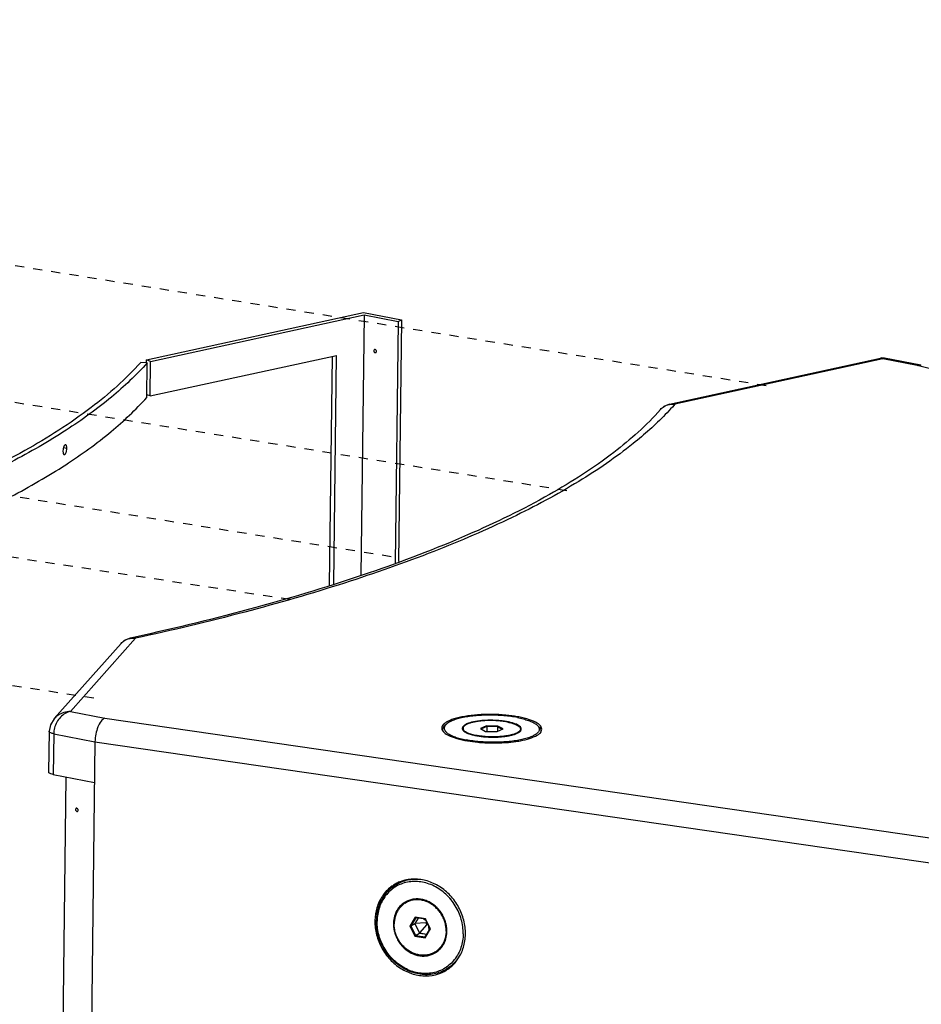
# Paper-space layout 'Layout1' of a CAD drawing. Header units: inches. Extents: x 29 to 351, y 58 to 234.
# Tile 51 of 104: x 60 to 71, y 190 to 202. Entities that reach past the tile are written whole.
import ezdxf

# ---------------------------------------------------------------- set-up
doc = ezdxf.new("R2010")
doc.units = ezdxf.units.IN
doc.header["$LTSCALE"] = 1.1
doc.header["$MEASUREMENT"] = 0
doc.linetypes.add('DASHED', pattern=[0.2, 0.1, -0.1])
doc.layers.get('0').update_dxf_attribs({"linetype": 'CONTINUOUS'})
for name, color, linetype in [('02___PRT_ALL_AXES', 7, 'CONTINUOUS'), ('3_ALL_AXES', 7, 'CONTINUOUS'), ('6_ALL_SURFS', 7, 'CONTINUOUS'), ('7_ALL_FEATURES', 7, 'CONTINUOUS')]:
    doc.layers.add(name, color=color, linetype=linetype)

psp = doc.layouts.get("Layout1")

# ---------------------------------------------------------------- linework, layer by layer
at = {"color": 4, "linetype": 'DASHED'}
for p, q in [((69.21444638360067, 197.1068423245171), (41.71753649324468, 201.5005112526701)), ((66.82302021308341, 195.8473634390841), (39.89193912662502, 200.1506198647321)), ((64.71317168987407, 195.0560451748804), (37.96694319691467, 199.3297644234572)), ((63.50124009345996, 194.5428296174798), (36.02264840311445, 198.7123643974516)), ((61.14653916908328, 193.3595199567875), (34.43332467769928, 197.4129182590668))]:
    psp.add_line(p, q, dxfattribs=at)
at = {"color": 7, "linetype": 'Continuous'}
for p, q in [((65.8579611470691, 193.0283464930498), (65.78437842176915, 192.9964361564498)), ((65.78437842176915, 192.9964361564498), (65.84702195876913, 192.9611949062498)), ((65.86204511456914, 193.0184503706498), (65.79608972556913, 192.9898477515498)), ((65.84702195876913, 192.9611949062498), (65.98324822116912, 192.9578639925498)), ((65.99418740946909, 193.0250155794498), (65.8579611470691, 193.0283464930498)), ((65.8579611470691, 193.0283464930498), (65.86204511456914, 193.0184503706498)), ((65.86204511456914, 193.0184503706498), (65.8613408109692, 192.9608447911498)), ((65.98918962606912, 193.0153415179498), (65.86204511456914, 193.0184503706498)), ((65.98324822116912, 192.9578639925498), (66.05683094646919, 192.9897743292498)), ((65.98918962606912, 193.0153415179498), (65.98851481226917, 192.9601479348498)), ((65.99418740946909, 193.0250155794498), (65.98918962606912, 193.0153415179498)), ((66.04429809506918, 192.9843392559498), (65.98918962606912, 193.0153415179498)), ((66.05683094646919, 192.9897743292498), (65.99418740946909, 193.0250155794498)), ((60.80732484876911, 192.4135512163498), (60.42692893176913, 161.3006501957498)), ((64.84177831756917, 191.1639736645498), (64.83353619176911, 191.1611106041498)), ((64.76294076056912, 191.1288258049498), (64.75358207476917, 191.1233969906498)), ((64.80745203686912, 191.1538923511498), (64.79381256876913, 191.1438294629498)), ((64.5177886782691, 190.6928066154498), (64.51768140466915, 190.6866265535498)), ((65.00079880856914, 190.7299423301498), (64.93769042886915, 190.6256960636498)), ((65.00816709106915, 190.7237932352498), (64.94926593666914, 190.6264967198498)), ((65.03568427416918, 190.7198013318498), (64.99610425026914, 190.6544206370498)), ((65.03774175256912, 190.7195028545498), (64.99816172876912, 190.6541221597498)), ((65.12424751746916, 190.7120336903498), (65.00079880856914, 190.7299423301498)), ((65.00079880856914, 190.7299423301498), (65.00816709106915, 190.7237932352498)), ((65.12338588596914, 190.7070785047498), (65.00816709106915, 190.7237932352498)), ((65.13214595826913, 190.6893443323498), (65.10671720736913, 190.7094966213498)), ((65.12424751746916, 190.7120336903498), (65.12338588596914, 190.7070785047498)), ((65.17970352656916, 190.5930672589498), (65.12338588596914, 190.7070785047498)), ((65.18458784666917, 190.5898787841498), (65.12424751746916, 190.7120336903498)), ((64.93769042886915, 190.6256960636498), (64.94926593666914, 190.6264967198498)), ((64.93769042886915, 190.6256960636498), (64.99803075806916, 190.5035411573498)), ((64.94926593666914, 190.6264967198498), (64.99610425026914, 190.6544206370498)), ((64.94926593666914, 190.6264967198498), (65.0055835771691, 190.5124854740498)), ((64.99610425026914, 190.6544206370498), (65.05242189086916, 190.5404093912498)), ((65.1308953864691, 190.6646254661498), (64.99816172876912, 190.6541221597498)), ((64.99816172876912, 190.6541221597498), (65.05347369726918, 190.5421468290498)), ((65.1409521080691, 190.6442663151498), (65.05347369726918, 190.5421468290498)), ((65.12080237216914, 190.4957707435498), (65.17970352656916, 190.5930672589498)), ((65.12147946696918, 190.4856325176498), (65.18458784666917, 190.5898787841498)), ((65.13830789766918, 190.6768699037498), (65.1308953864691, 190.6646254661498)), ((65.1308953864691, 190.6646254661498), (65.1409521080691, 190.6442663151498)), ((65.1409521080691, 190.6442663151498), (65.1554520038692, 190.6421628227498)), ((65.16208120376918, 190.6287424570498), (65.16475022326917, 190.5683664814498)), ((65.18458784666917, 190.5898787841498), (65.17970352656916, 190.5930672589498)), ((64.99803075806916, 190.5035411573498), (65.0055835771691, 190.5124854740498)), ((64.99803075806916, 190.5035411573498), (65.12147946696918, 190.4856325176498)), ((65.0055835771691, 190.5124854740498), (65.05242189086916, 190.5404093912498)), ((65.0055835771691, 190.5124854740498), (65.12080237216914, 190.4957707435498)), ((65.05242189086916, 190.5404093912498), (65.14012350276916, 190.5276865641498)), ((65.05347369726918, 190.5421468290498), (65.14117530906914, 190.5294240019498)), ((65.12147946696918, 190.4856325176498), (65.12080237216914, 190.4957707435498)), ((65.36869620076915, 190.0921778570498), (65.3773363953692, 190.0974585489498)), ((65.43107191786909, 190.1369252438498), (65.43948001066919, 190.1442927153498))]:
    psp.add_line(p, q, dxfattribs=at)
for points, start_tangent, end_tangent in [([(60.92413046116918, 192.0224024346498), (60.92725561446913, 192.0105288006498), (60.93546543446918, 192.0021800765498), (60.94550076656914, 192.0002336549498), (60.94845963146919, 192.0011408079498)], (-0.01222539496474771, -0.9999252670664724), (0.9146867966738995, 0.4041634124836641)), ([(60.93294625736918, 192.0372353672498), (60.92753048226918, 192.0330104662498), (60.92413046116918, 192.0224024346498)], (-0.9146867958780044, -0.4041634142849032), (-0.01222539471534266, -0.9999252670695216)), ([(60.95727542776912, 192.0159737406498), (60.95415027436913, 192.0278473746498), (60.94594045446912, 192.0361960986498), (60.93590512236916, 192.0381425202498), (60.93294625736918, 192.0372353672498)], (0.01222539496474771, 0.9999252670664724), (-0.9146867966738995, -0.4041634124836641)), ([(60.94845963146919, 192.0011408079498), (60.95387540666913, 192.0053657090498), (60.95727542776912, 192.0159737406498)], (0.9146867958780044, 0.4041634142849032), (0.01222539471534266, 0.9999252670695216)), ([(64.83353619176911, 191.1611106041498), (64.76294076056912, 191.1288258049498)], (-0.9414400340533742, -0.3371804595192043), (-0.8708798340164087, -0.4914959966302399)), ([(65.60459687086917, 190.5289482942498), (65.58456513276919, 190.6942609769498), (65.5221285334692, 190.8525680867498), (65.42234531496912, 190.9910445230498), (65.29329932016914, 191.0984717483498), (65.14544508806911, 191.1661466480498), (64.99076088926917, 191.1885866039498), (64.84177831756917, 191.1639736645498)], (0.01222539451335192, 0.9999252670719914), (-0.9477369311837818, -0.3190528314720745)), ([(64.7105670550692, 191.0943018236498), (64.60775705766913, 190.9852154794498), (64.54167738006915, 190.8455521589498), (64.5177886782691, 190.6928066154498)], (-0.7947095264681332, -0.6069899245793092), (-0.02248828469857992, -0.9997471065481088)), ([(64.75358207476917, 191.1233969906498), (64.7105670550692, 191.0943018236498)], (-0.8589949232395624, -0.5119841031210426), (-0.7947095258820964, -0.6069899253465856)), ([(64.79381256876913, 191.1438294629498), (64.76623374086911, 191.1209185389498)], (-0.7935182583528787, -0.60854644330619), (-0.7438565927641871, -0.6683392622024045)), ([(64.51768140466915, 190.6866265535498), (64.53771314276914, 190.5213138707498), (64.60014974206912, 190.3630067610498), (64.6999329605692, 190.2245303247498), (64.82897895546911, 190.1171030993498), (64.9768331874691, 190.0494281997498), (65.13151738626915, 190.0269882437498), (65.28049995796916, 190.0516011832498), (65.36869620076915, 190.0921778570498)], (-0.0122253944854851, -0.9999252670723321), (0.8589949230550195, 0.5119841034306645)), ([(65.43948001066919, 190.1442927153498), (65.51452121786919, 190.2303593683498), (65.5806008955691, 190.3700226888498), (65.60459687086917, 190.5289482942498)], (0.7440297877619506, 0.6681464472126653), (0.01222539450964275, 0.9999252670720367)), ([(65.3773363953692, 190.0974585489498), (65.41171122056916, 190.1212730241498)], (0.8474083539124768, 0.5309416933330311), (0.7947095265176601, 0.6069899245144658)), ([(65.41171122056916, 190.1212730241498), (65.43107191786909, 190.1369252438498)], (0.7947095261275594, 0.6069899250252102), (0.76011025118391, 0.6497941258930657))]:
    psp.add_spline(points, degree=3, dxfattribs=dict(at, start_tangent=start_tangent, end_tangent=end_tangent))
at = {"layer": '02___PRT_ALL_AXES', "color": 7, "linetype": 'Continuous'}
for p, q in [((65.5761422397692, 192.9973167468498), (65.57586505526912, 192.9746455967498)), ((66.26506712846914, 192.9888937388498), (66.2647782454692, 192.9652657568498)), ((64.76709420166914, 191.1200208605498), (64.83400607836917, 191.1599121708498)), ((64.97323535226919, 190.9458389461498), (64.96889282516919, 190.9445787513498)), ((64.9760681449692, 190.9466181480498), (64.97323535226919, 190.9458389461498)), ((64.88473393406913, 190.9036815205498), (64.90982588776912, 190.9186407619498)), ((64.91037371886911, 190.9170954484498), (64.90872505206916, 190.9163394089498)), ((65.31206565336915, 190.3650151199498), (65.3080845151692, 190.3611850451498)), ((65.31524433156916, 190.3681911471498), (65.31206565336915, 190.3650151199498)), ((65.31957122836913, 190.3726925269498), (65.31524433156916, 190.3681911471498)), ((65.23754434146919, 190.3118933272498), (65.2626362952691, 190.3268525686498)), ((65.3719120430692, 190.1055268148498), (65.4288797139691, 190.1394896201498))]:
    psp.add_line(p, q, dxfattribs=at)
for points, start_tangent, end_tangent in [([(66.10646783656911, 193.0737077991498), (66.06116689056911, 193.0811913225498), (66.01272601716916, 193.0867071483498), (65.96222730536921, 193.0901320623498), (65.91079881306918, 193.0913895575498), (65.85958936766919, 193.0904515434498), (65.80974290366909, 193.0873389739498), (65.76237290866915, 193.0821213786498), (65.71853754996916, 193.0749153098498), (65.67921603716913, 193.0658817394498), (65.64528674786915, 193.0552224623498), (65.61750760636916, 193.0431755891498), (65.59649915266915, 193.0300102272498), (65.58273068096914, 193.0160204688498), (65.57650975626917, 193.0015188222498), (65.57617703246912, 192.9973213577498)], (-0.9817049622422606, 0.1904084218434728), (-0.004627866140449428, -0.9999892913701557)), ([(66.10646783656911, 193.0737077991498), (66.14761690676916, 193.0644237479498), (66.18369489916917, 193.0535465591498), (66.21389589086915, 193.0413192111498), (66.2375452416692, 193.0280148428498), (66.25411466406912, 193.0139306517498), (66.26323402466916, 192.9993812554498), (66.2650323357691, 192.9888891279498)], (0.981704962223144, -0.1904084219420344), (-0.004627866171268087, -0.9999892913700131)), ([(65.57617703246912, 192.9973213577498), (65.57797534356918, 192.9868292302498), (65.5870947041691, 192.9722798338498), (65.60366412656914, 192.9581956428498), (65.62731347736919, 192.9448912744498), (65.65751446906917, 192.9326639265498), (65.69359246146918, 192.9217867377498), (65.73474153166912, 192.9125026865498)], (-0.004627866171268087, -0.9999892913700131), (0.981704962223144, -0.1904084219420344)), ([(66.21698151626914, 192.9397209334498), (66.19592262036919, 192.9309880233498), (66.16199333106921, 192.9203287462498), (66.12267181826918, 192.9112951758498), (66.07883645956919, 192.9040891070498), (66.03146646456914, 192.8988715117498), (65.98162000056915, 192.8957589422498), (65.93041055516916, 192.8948209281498), (65.87898206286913, 192.8960784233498), (65.82848335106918, 192.8995033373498), (65.78004247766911, 192.9050191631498), (65.73474153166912, 192.9125026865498)], (-0.9047401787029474, -0.4259638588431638), (-0.9817049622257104, 0.1904084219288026)), ([(66.2650323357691, 192.9888891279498), (66.2646996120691, 192.9846916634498), (66.2584786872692, 192.9701900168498), (66.24471021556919, 192.9562002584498), (66.22370176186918, 192.9430348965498), (66.21698151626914, 192.9397209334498)], (-0.004627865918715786, -0.999989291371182), (-0.9047401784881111, -0.4259638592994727)), ([(64.90982588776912, 190.9186407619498), (64.9521297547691, 190.9391805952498)], (0.8589382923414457, 0.5120791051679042), (0.9335132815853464, 0.3585428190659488)), ([(64.94179328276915, 190.9348292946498), (64.93381700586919, 190.9312986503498), (64.90982640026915, 190.9186399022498)], (-0.9210498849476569, -0.3894446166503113), (-0.858958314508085, -0.5120455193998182)), ([(64.9509761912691, 190.9316589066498), (64.91037371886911, 190.9170954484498)], (-0.9656376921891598, -0.259891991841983), (-0.9104274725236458, -0.4136687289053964)), ([(64.96889282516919, 190.9445787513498), (64.94179328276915, 190.9348292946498)], (-0.957974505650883, -0.2868533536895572), (-0.9210498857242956, -0.3894446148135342)), ([(65.04186225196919, 190.9404130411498), (64.99568818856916, 190.9397436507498), (64.9509761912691, 190.9316589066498)], (-0.9978524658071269, 0.0655015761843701), (-0.9656376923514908, -0.2598919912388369)), ([(64.9521297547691, 190.9391805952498), (64.9748962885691, 190.9468113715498)], (0.9335132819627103, 0.3585428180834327), (0.9609623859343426, 0.2766790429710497)), ([(65.0723370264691, 190.9368292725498), (65.04186225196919, 190.9404130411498)], (-0.9859483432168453, 0.1670504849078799), (-0.9978524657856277, 0.06550157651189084)), ([(65.3729591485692, 190.5625518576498), (65.37007802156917, 190.6122661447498), (65.36029571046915, 190.6618803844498), (65.34383073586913, 190.7102862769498), (65.3210508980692, 190.7564025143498), (65.29246506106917, 190.7991989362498), (65.25871178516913, 190.8377195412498), (65.22054506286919, 190.8711038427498), (65.1788174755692, 190.8986060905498), (65.13446114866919, 190.9196119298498), (65.08846692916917, 190.9336521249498), (65.0723370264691, 190.9368292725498)], (0.0122253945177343, 0.9999252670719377), (-0.9859483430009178, 0.1670504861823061)), ([(64.88472719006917, 190.9036763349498), (64.86987859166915, 190.8941273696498), (64.8353045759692, 190.8655189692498), (64.8057753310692, 190.8311532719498), (64.78195049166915, 190.7917979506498), (64.76436226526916, 190.7483321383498), (64.7534035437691, 190.7017267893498), (64.74931912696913, 190.6530229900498)], (-0.8589417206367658, -0.5120733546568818), (-0.01222539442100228, -0.9999252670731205)), ([(64.90872505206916, 190.9163394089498), (64.88472719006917, 190.9036763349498)], (-0.9075230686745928, -0.4200022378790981), (-0.8589417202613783, -0.512073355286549)), ([(65.23755108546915, 190.3118985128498), (65.21355322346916, 190.2992354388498), (65.17130208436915, 190.2839159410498), (65.12659008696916, 190.2758311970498), (65.08041602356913, 190.2751618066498), (65.03381134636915, 190.2819227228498), (64.98781712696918, 190.2959629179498), (64.94346079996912, 190.3169687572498), (64.90173321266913, 190.3444710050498), (64.8635664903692, 190.3778553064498), (64.82981321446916, 190.4163759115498), (64.80122737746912, 190.4591723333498), (64.77844753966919, 190.5052885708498), (64.76198256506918, 190.5536944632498), (64.75220025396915, 190.6033087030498), (64.74931912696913, 190.6530229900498)], (-0.8589417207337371, -0.5120733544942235), (0.01222539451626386, 0.9999252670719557)), ([(65.3729591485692, 190.5625518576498), (65.36887473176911, 190.5138480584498), (65.35791601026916, 190.4672427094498), (65.34032778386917, 190.4237768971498), (65.31650294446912, 190.3844215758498), (65.28697369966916, 190.3500558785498), (65.26156913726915, 190.3280941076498)], (-0.01222539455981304, -0.9999252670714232), (-0.7967316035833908, -0.6043333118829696)), ([(65.28547561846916, 190.3421594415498), (65.27749163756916, 190.3364067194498), (65.26263578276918, 190.3268534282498)], (-0.8001515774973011, -0.5997978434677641), (-0.858958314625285, -0.512045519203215)), ([(65.31610325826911, 190.3684220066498), (65.29710358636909, 190.3511680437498), (65.2626362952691, 190.3268525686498)], (-0.7085265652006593, -0.7056841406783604), (-0.8589382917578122, -0.5120791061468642)), ([(65.3080845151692, 190.3611850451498), (65.28547561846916, 190.3421594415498)], (-0.7278489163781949, -0.6857375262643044), (-0.8001515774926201, -0.5997978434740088)), ([(65.26156913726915, 190.3280941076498), (65.25239968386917, 190.3214474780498), (65.23755108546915, 190.3118985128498)], (-0.7967316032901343, -0.6043333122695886), (-0.8589417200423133, -0.5120733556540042))]:
    psp.add_spline(points, degree=3, dxfattribs=dict(at, start_tangent=start_tangent, end_tangent=end_tangent))
at = {"layer": '3_ALL_AXES', "color": 7, "linetype": 'Continuous'}
for p, q in [((66.24453760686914, 193.1335839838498), (66.22999526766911, 193.1363242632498)), ((65.3264719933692, 192.9752030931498), (65.32823312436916, 192.9712530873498)), ((66.51266410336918, 192.9572763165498), (66.51495454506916, 192.9622840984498)), ((65.5966717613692, 192.8526265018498), (65.62848873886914, 192.8468346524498)), ((66.07905117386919, 192.8262219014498), (66.09047547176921, 192.8270193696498)), ((66.24582134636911, 192.8455701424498), (66.26486373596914, 192.8489832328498))]:
    psp.add_line(p, q, dxfattribs=at)
for points, start_tangent, end_tangent in [([(66.22999526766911, 193.1363242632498), (66.08901130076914, 193.1555139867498), (65.91984169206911, 193.1642865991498), (65.75073389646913, 193.1591911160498), (65.59538802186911, 193.1406403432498), (65.4663892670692, 193.1101371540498), (65.37418834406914, 193.0701527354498)], (-0.9836690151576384, 0.1799868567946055), (-0.8633094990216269, -0.5046748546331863)), ([(65.34203606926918, 193.0468303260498), (65.32625482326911, 193.0239263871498)], (-0.7113555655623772, -0.7028323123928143), (-0.3713632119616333, -0.9284876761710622)), ([(65.37418834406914, 193.0701527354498), (65.34203606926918, 193.0468303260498)], (-0.8633094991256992, -0.5046748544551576), (-0.7113555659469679, -0.7028323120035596)), ([(66.46638710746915, 193.0582803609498), (66.3738207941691, 193.1002732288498), (66.24453760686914, 193.1335839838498)], (-0.8574567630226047, 0.5145560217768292), (-0.9817049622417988, 0.1904084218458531)), ([(66.50016836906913, 193.0329025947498), (66.46638710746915, 193.0582803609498)], (-0.6913183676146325, 0.722550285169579), (-0.8574567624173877, 0.5145560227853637)), ([(65.32182588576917, 193.0004398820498), (65.3264719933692, 192.9752030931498)], (-0.006666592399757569, -0.9999777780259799), (0.3735426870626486, -0.9276129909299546)), ([(65.32625482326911, 193.0239263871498), (65.32182588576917, 193.0004398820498)], (-0.3713632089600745, -0.9284876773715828), (-0.00666659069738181, -0.999977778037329)), ([(65.32823312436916, 192.9712530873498), (65.37482226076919, 192.9279301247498)], (0.4399563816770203, -0.8980191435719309), (0.8574567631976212, -0.5145560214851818)), ([(65.37482226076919, 192.9279301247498), (65.46738857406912, 192.8859372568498), (65.5966717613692, 192.8526265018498)], (0.8574567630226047, -0.5145560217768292), (0.9817049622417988, -0.1904084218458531)), ([(66.4670210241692, 192.9160577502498), (66.51266410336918, 192.9572763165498)], (0.8633094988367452, 0.5046748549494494), (0.45879636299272, 0.8885414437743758)), ([(66.51473737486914, 193.0110073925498), (66.50016836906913, 193.0329025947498)], (-0.3735426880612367, 0.9276129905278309), (-0.6913183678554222, 0.7225502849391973)), ([(66.5193834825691, 192.9857706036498), (66.51473737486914, 193.0110073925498)], (0.006666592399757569, 0.9999777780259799), (-0.3735426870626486, 0.9276129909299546)), ([(66.51495454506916, 192.9622840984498), (66.5193834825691, 192.9857706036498)], (0.3713632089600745, 0.9284876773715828), (0.00666659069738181, 0.999977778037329)), ([(65.62848873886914, 192.8468346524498), (65.7521980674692, 192.8306964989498), (65.92136767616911, 192.8219238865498), (66.07905117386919, 192.8262219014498)], (0.9857887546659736, -0.1679896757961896), (0.9977752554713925, 0.06666738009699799)), ([(66.09047547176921, 192.8270193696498), (66.20891728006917, 192.8397281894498)], (0.9973604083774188, 0.07261002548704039), (0.9896308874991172, 0.1436339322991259)), ([(66.20891728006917, 192.8397281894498), (66.24582134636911, 192.8455701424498)], (0.9896308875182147, 0.1436339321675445), (0.9855627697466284, 0.1693104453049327)), ([(66.26486373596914, 192.8489832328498), (66.37482010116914, 192.8760733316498), (66.4670210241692, 192.9160577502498)], (0.9829604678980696, 0.183817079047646), (0.8633094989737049, 0.5046748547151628))]:
    psp.add_spline(points, degree=3, dxfattribs=dict(at, start_tangent=start_tangent, end_tangent=end_tangent))
at = {"layer": '6_ALL_SURFS', "color": 7, "linetype": 'Continuous'}
for p, q in [((61.82512987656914, 197.4004122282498), (64.38756799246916, 197.9583535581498)), ((64.38756799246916, 197.9583535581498), (64.34934576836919, 194.8321257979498)), ((64.38756799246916, 197.9583535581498), (64.79549592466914, 197.8792331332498)), ((64.79549592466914, 197.8792331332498), (64.76007782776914, 194.9823572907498)), ((61.82005511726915, 196.9853434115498), (64.05667113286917, 197.4723407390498)), ((64.02317272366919, 194.7324777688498), (64.05667113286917, 197.4723407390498)), ((61.77944940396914, 196.9677344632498), (61.78452416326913, 197.3828032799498)), ((61.82005511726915, 196.9853434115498), (61.82512987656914, 197.4004122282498))]:
    psp.add_line(p, q, dxfattribs=at)
for points, start_tangent, end_tangent in [([(64.5127015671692, 197.5421373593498), (64.5072857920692, 197.5379124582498), (64.5038857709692, 197.5273044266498)], (-0.9146867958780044, -0.4041634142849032), (-0.01222539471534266, -0.9999252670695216)), ([(64.53703073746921, 197.5208757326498), (64.53390558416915, 197.5327493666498), (64.52569576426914, 197.5410980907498), (64.51566043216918, 197.5430445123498), (64.5127015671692, 197.5421373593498)], (0.01222539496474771, 0.9999252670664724), (-0.9146867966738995, -0.4041634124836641)), ([(64.5038857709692, 197.5273044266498), (64.50701092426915, 197.5154307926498), (64.50782958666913, 197.5140807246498)], (-0.01222539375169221, -0.9999252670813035), (0.5461433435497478, -0.8376917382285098)), ([(64.50782958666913, 197.5140807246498), (64.51062926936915, 197.5105837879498)], (0.5461433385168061, -0.8376917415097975), (0.7006520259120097, -0.713503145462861)), ([(64.51062926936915, 197.5105837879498), (64.51522074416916, 197.5070820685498), (64.52525607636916, 197.5051356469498), (64.5282149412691, 197.5060427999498)], (0.7006520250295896, -0.7135031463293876), (0.9146867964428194, 0.4041634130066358)), ([(64.5282149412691, 197.5060427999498), (64.5336307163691, 197.5102677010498), (64.53703073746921, 197.5208757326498)], (0.9146867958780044, 0.4041634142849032), (0.01222539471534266, 0.9999252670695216)), ([(61.78452416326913, 197.3828032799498), (61.35636677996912, 196.9728012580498), (60.81177020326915, 196.5753204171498), (60.15434128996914, 196.1930053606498), (59.38839758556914, 195.8283669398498), (58.51896956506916, 195.4838000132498), (57.55176744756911, 195.1615675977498), (56.4931433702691, 194.8637859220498), (55.35014712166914, 194.5924318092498)], (-0.6640899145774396, -0.7476527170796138), (-0.9771041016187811, -0.212761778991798)), ([(55.34507236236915, 194.1773629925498), (56.48806861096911, 194.4487171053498), (57.54669268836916, 194.7464987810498), (58.51389480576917, 195.0687311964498), (59.38332282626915, 195.4132981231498), (60.14926653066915, 195.7779365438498), (60.80669544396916, 196.1602516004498), (61.35129202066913, 196.5577324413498), (61.77944940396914, 196.9677344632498)], (0.9771041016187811, 0.212761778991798), (0.6640899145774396, 0.7476527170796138)), ([(60.77734046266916, 196.3564418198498), (60.77385909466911, 196.3262699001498)], (-0.2165099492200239, -0.97628041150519), (-0.01222539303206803, -0.999925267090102)), ([(60.80535885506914, 196.3999458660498), (60.80416413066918, 196.4000459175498), (60.79808508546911, 196.3980045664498), (60.79195076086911, 196.3920894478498), (60.78618995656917, 196.3827006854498), (60.78121203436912, 196.3704364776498), (60.77734046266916, 196.3564418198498)], (-0.9878093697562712, 0.1556683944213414), (-0.2165099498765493, -0.9762804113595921)), ([(60.82086609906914, 196.3566330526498), (60.82024591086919, 196.3711803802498), (60.81807490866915, 196.3829325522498), (60.81450125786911, 196.3921134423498), (60.80976723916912, 196.3980588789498), (60.80535885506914, 196.3999458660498)], (0.01222539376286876, 0.999925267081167), (-0.9878093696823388, 0.155668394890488)), ([(60.81742704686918, 196.3264554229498), (60.82086609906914, 196.3566330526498)], (0.2139975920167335, 0.9768341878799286), (0.01222539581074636, 0.9999252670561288)), ([(60.77385909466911, 196.3262699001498), (60.77449109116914, 196.3117209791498), (60.77669314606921, 196.2999646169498), (60.78030951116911, 196.2907779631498), (60.78508622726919, 196.2848267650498), (60.78951548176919, 196.2829362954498)], (-0.01222539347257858, -0.9999252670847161), (0.9878170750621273, -0.1556194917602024)), ([(60.78951548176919, 196.2829362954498), (60.79072032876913, 196.2828355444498), (60.79681103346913, 196.2848753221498), (60.8029332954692, 196.2907920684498), (60.80866282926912, 196.3001850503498), (60.81359800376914, 196.3124550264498), (60.81742704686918, 196.3264554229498)], (0.9878170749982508, -0.1556194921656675), (0.2139975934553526, 0.9768341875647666))]:
    psp.add_spline(points, degree=3, dxfattribs=dict(at, start_tangent=start_tangent, end_tangent=end_tangent))
at = {"layer": '7_ALL_FEATURES', "color": 7, "linetype": 'Continuous'}
for p, q in [((61.77582995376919, 197.4184694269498), (64.38239820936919, 197.9860195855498)), ((64.38239820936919, 197.9860195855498), (64.83797893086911, 197.8976565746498)), ((64.79549592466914, 197.8792331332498), (64.83797893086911, 197.8976565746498)), ((64.83797893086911, 197.8976565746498), (64.80253569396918, 194.9987245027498)), ((61.77539525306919, 197.3829148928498), (61.77582995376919, 197.4184694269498)), ((61.82512987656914, 197.4004122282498), (61.77582995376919, 197.4184694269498)), ((63.97346636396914, 194.7172921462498), (64.0070182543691, 197.4615293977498)), ((68.05378837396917, 196.8877487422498), (70.58468766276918, 197.4388228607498)), ((70.6142137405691, 197.4292950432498), (68.11793402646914, 196.8857589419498)), ((70.58480073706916, 197.4388474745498), (70.5848282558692, 197.4388534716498)), ((70.60089342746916, 197.4412175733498), (70.58485241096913, 197.4388605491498)), ((70.63268584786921, 197.4393980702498), (70.60089342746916, 197.4412175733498)), ((70.63266627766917, 197.4394006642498), (70.6142137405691, 197.4292950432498)), ((71.02503046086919, 197.3496143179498), (70.6142137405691, 197.4292950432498)), ((70.6326898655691, 197.4393960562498), (70.63266627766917, 197.4394006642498)), ((71.0715506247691, 197.3542760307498), (70.63271077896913, 197.4393920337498)), ((61.78452416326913, 197.3828032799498), (61.70815376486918, 197.3891211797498)), ((71.02503046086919, 197.3496143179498), (71.07156206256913, 197.3542746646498)), ((88.00617154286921, 193.0726485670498), (71.02503046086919, 197.3496143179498)), ((71.07156206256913, 197.3542746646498), (71.07566400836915, 197.3533608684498)), ((61.82005511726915, 196.9853434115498), (61.77984476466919, 197.0000713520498)), ((68.11793402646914, 196.8857589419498), (68.08799448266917, 196.8522611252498)), ((67.94493656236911, 196.8234995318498), (67.94499271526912, 196.8235636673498)), ((60.82086609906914, 196.3566330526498), (60.77867982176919, 196.3622805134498)), ((61.47111464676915, 194.0167060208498), (60.66903797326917, 193.1136307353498)), ((61.64300129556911, 194.0777998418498), (60.8643638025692, 193.2011152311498)), ((61.47114861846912, 194.0167442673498), (61.47175560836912, 194.0174245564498)), ((61.63928256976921, 194.0929446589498), (61.5791352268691, 194.0798613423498)), ((61.5791356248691, 194.0798614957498), (61.57927090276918, 194.0798907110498)), ((60.8643638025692, 193.2011152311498), (61.27518052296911, 193.1214345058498)), ((60.6682882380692, 193.1127876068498), (60.62396330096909, 193.0408019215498)), ((60.66882003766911, 193.1133853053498), (60.6683038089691, 193.1128015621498)), ((61.27518052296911, 193.1214345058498), (81.38991216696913, 190.2034008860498)), ((65.37620523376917, 193.0481685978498), (65.3572021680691, 193.0312005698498)), ((60.60829064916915, 192.9623867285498), (60.60229320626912, 192.4718508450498)), ((60.62396330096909, 193.0408019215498), (60.60830762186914, 192.9623764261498)), ((60.66266754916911, 192.9333076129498), (60.65667010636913, 192.4427717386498)), ((60.66266754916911, 192.9333076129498), (61.1580135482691, 192.8372318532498)), ((66.46618764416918, 193.0348421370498), (66.48477017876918, 193.0174145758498)), ((61.1580135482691, 192.8372318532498), (60.76513491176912, 160.7033587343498)), ((61.1580135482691, 192.8372318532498), (81.28677630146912, 189.9171627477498)), ((60.65667010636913, 192.4427717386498), (61.15201610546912, 192.3466959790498)), ((64.76678865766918, 191.0969131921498), (64.76282456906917, 191.0944913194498)), ((64.9750205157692, 190.9467835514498), (64.9609256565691, 190.9440962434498)), ((64.8824784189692, 190.9061216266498), (64.87350861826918, 190.8972120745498)), ((65.22589353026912, 190.3049242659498), (65.23861815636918, 190.3087492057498)), ((65.3594537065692, 190.1210835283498), (65.35548961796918, 190.1186616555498)), ((65.37191191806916, 190.1055270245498), (65.36435494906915, 190.1011223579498))]:
    psp.add_line(p, q, dxfattribs=at)
for points in [[(68.05408093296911, 196.8878127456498), (67.98686349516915, 196.8598514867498), (67.94499393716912, 196.8235552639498)], [(61.57930598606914, 194.0798991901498), (61.51006048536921, 194.0506366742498), (61.47180542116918, 194.0174713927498)]]:
    psp.add_lwpolyline(points, dxfattribs=at)
for points, start_tangent, end_tangent in [([(70.58483470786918, 197.4388260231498), (70.58794778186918, 197.4393410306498), (70.6142137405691, 197.4292950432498)], (0.9734689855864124, 0.2288189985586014), (0.7586689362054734, -0.6514763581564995)), ([(61.70815376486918, 197.3891211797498), (61.11371968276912, 196.8473663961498), (60.31526494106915, 196.3293858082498), (59.32210765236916, 195.8412243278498), (58.1458379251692, 195.3885787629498), (56.80018272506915, 194.9767314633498), (55.34343757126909, 194.6197920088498)], (-0.6640899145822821, -0.7476527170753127), (-0.9768257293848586, -0.2140361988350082)), ([(67.94499837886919, 196.8235586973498), (67.98756787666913, 196.8595369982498), (68.04932335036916, 196.8837427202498), (68.05377588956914, 196.8845876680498)], (0.6595849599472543, 0.7516300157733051), (0.9845718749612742, 0.1749806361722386)), ([(68.08799448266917, 196.8522611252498), (68.00342649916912, 196.7622524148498)], (-0.6714457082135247, -0.7410537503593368), (-0.6974962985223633, -0.716588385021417)), ([(68.05377588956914, 196.8845876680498), (68.11793402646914, 196.8857589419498)], (0.9845718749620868, 0.1749806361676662), (0.9910244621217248, -0.1336806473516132)), ([(68.05403472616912, 196.8877960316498), (68.06176816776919, 196.8892197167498), (68.11793149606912, 196.8857583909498)], (0.9771659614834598, 0.2124774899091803), (0.9677596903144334, -0.2518753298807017)), ([(67.94493211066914, 196.8234943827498), (67.38623927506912, 196.3087394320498), (66.61268595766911, 195.8030213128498), (65.63057819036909, 195.3179291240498), (64.45064871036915, 194.8630745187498), (63.08766317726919, 194.4466733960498), (61.63928256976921, 194.0929446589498)], (-0.6585673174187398, -0.7525218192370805), (-0.9769538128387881, -0.2134508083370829)), ([(68.00342649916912, 196.7622524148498), (67.61699121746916, 196.4138007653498), (66.9638570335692, 195.9600444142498), (66.16415714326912, 195.5277385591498), (65.22456552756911, 195.1202579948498), (64.1524304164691, 194.7407898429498), (62.95587729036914, 194.3923915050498), (61.64300129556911, 194.0777998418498)], (-0.697496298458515, -0.716588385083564), (-0.9772716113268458, -0.2119910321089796)), ([(61.47176240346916, 194.0174184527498), (61.51280994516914, 194.0516947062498), (61.57467342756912, 194.0758713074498), (61.57912014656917, 194.0767074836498)], (0.6682427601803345, 0.7439432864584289), (0.9848629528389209, 0.1733348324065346)), ([(61.57912014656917, 194.0767074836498), (61.64300129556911, 194.0777998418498)], (0.9848629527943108, 0.1733348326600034), (0.9909628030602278, -0.1341369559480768)), ([(61.5792724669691, 194.0798835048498), (61.58735267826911, 194.0813549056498), (61.64300129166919, 194.0777998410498)], (0.9772414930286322, 0.2121298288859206), (0.9676409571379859, -0.2523310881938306)), ([(60.8643638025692, 193.2011152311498), (60.78433868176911, 193.1878478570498), (60.71324783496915, 193.1527683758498), (60.66882353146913, 193.1133822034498)], (-0.9997531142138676, -0.02221959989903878), (-0.6639216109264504, -0.7478021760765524)), ([(60.8643638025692, 193.2011152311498), (60.8005863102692, 193.1759854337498), (60.74388007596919, 193.1304017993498)], (-0.9792979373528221, -0.2024241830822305), (-0.6870747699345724, -0.7265867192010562)), ([(60.7000129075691, 193.0702603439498), (60.6723983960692, 193.0021293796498), (60.66266754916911, 192.9333076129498)], (-0.4847653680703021, -0.8746442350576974), (-0.01184626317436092, -0.999929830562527)), ([(60.74388007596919, 193.1304017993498), (60.7000129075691, 193.0702603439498)], (-0.6870747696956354, -0.7265867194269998), (-0.4847653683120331, -0.8746442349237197)), ([(61.27518052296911, 193.1214345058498), (61.23123827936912, 193.0821427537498), (61.19352671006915, 193.0143705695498), (61.1678012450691, 192.9283730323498), (61.1580135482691, 192.8372318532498)], (-0.8925405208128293, -0.4509672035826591), (-0.01222539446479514, -0.9999252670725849)), ([(65.37619008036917, 193.0481736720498), (65.36834721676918, 193.0404836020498), (65.35968829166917, 193.0296791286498)], (-0.7447058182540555, -0.6673928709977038), (-0.5582350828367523, -0.8296828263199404)), ([(66.2286064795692, 193.1266751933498), (66.14963174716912, 193.1396129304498), (66.06501760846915, 193.1489431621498), (65.97684754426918, 193.1544361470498), (65.88729259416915, 193.1559566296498), (65.79855789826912, 193.1534671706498), (65.7128283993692, 193.1470290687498), (65.63221504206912, 193.1368008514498), (65.55870279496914, 193.1230343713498), (65.49410177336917, 193.1060686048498), (65.44000266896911, 193.0863213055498), (65.39773758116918, 193.0642787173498), (65.37619008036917, 193.0481736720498)], (-0.9817049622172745, 0.1904084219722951), (-0.7447058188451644, -0.6673928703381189)), ([(65.62229998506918, 193.0509634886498), (65.59490234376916, 193.0365285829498), (65.5763890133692, 193.0209092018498), (65.56726498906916, 193.0045314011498), (65.5663863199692, 192.9974391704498)], (-0.9174441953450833, -0.3978644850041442), (-0.007530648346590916, -0.9999716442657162)), ([(66.10708607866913, 193.0769076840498), (66.08649145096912, 193.0805054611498), (66.03269887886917, 193.0876772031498), (65.97584866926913, 193.0922692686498), (65.91749154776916, 193.0941563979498), (65.85921934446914, 193.0932871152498), (65.80262157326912, 193.0896851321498), (65.74924207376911, 193.0834487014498), (65.70053689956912, 193.0747479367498), (65.65783460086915, 193.0638201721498), (65.62229998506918, 193.0509634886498)], (-0.9828377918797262, 0.1844718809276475), (-0.9174441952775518, -0.397864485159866)), ([(66.27482304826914, 192.9887713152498), (66.27343021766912, 192.9983685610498), (66.26329189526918, 193.0149144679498), (66.24380595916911, 193.0308654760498), (66.21550393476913, 193.0457864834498), (66.17915782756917, 193.0592704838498), (66.13575906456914, 193.0709496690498), (66.10708607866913, 193.0769076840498)], (0.007530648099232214, 0.999971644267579), (-0.9828377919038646, 0.1844718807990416)), ([(66.2286064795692, 193.1266751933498), (66.29999718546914, 193.1104485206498), (66.36204598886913, 193.0913324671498), (66.41322504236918, 193.0697977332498), (66.4522741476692, 193.0463745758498), (66.46620824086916, 193.0348748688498)], (0.981704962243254, -0.1904084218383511), (0.7296506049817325, -0.6838201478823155)), ([(60.66266754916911, 192.9333076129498), (60.62795215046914, 192.9434440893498), (60.6099892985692, 192.9565585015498), (60.60902995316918, 192.9623620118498)], (-0.981704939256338, 0.1904085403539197), (0.01974862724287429, 0.9998049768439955)), ([(65.3571925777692, 193.0312112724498), (65.34907318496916, 193.0232505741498), (65.3327366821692, 192.9974280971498), (65.3299733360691, 192.9814563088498)], (-0.744746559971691, -0.6673474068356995), (-0.0177725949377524, -0.9998420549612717)), ([(65.35968829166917, 193.0296791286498), (65.35255526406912, 193.0155218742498), (65.35075057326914, 192.9900081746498), (65.36297758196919, 192.9645707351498), (65.38893522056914, 192.9398359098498), (65.42798432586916, 192.9164127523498), (65.4791633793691, 192.8948780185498), (65.5412121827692, 192.8757619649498), (65.61260288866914, 192.8595352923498)], (-0.5582350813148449, -0.8296828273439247), (0.9817049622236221, -0.1904084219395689)), ([(65.5663863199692, 192.9974391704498), (65.56777915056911, 192.9878419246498), (65.5753731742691, 192.9742472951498)], (-0.007530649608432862, -0.9999716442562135), (0.6293053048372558, -0.7771581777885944)), ([(65.5753731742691, 192.9742472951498), (65.57791747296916, 192.9712960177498), (65.59740340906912, 192.9553450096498), (65.62570543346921, 192.9404240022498), (65.66205154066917, 192.9269400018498), (65.7054503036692, 192.9152608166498), (65.7547179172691, 192.9057050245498), (65.80851048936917, 192.8985332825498), (65.86536069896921, 192.8939412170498), (65.92371782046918, 192.8920540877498), (65.9819900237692, 192.8929233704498), (66.0385877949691, 192.8965253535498), (66.09196729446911, 192.9027617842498), (66.14067246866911, 192.9114625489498), (66.18337476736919, 192.9223903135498), (66.21890938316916, 192.9352469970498)], (0.6293053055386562, -0.7771581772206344), (0.9174441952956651, 0.3978644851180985)), ([(66.48201525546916, 193.0162367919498), (66.4904587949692, 192.9962023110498), (66.4886541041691, 192.9706886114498), (66.47286215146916, 192.9457268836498), (66.44347178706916, 192.9219317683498), (66.40120669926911, 192.8998891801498), (66.34710759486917, 192.8801418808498), (66.28250657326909, 192.8631761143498), (66.2089943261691, 192.8494096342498), (66.12838096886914, 192.8391814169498), (66.0426514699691, 192.8327433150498), (65.95391677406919, 192.8302538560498), (65.86436182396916, 192.8317743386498), (65.81819793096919, 192.8341407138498)], (0.5403553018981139, -0.8414369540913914), (-0.9980068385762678, 0.06310586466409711)), ([(66.21890938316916, 192.9352469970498), (66.24630702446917, 192.9496819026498), (66.2647848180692, 192.9652600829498)], (0.9174441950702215, 0.3978644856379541), (0.6534627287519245, 0.7569586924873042)), ([(66.2647848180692, 192.9652600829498), (66.27394437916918, 192.9816790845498), (66.27482304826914, 192.9887713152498)], (0.6534627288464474, 0.756958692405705), (0.007530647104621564, 0.9999716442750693)), ([(66.46620824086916, 193.0348748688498), (66.47823178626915, 193.0216397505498), (66.48201525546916, 193.0162367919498)], (0.729650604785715, -0.6838201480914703), (0.5403553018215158, -0.8414369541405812)), ([(66.48479703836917, 193.0174432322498), (66.49722963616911, 193.0037569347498), (66.50987826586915, 192.9774423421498), (66.5107746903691, 192.9670206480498)], (0.7296104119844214, -0.6838630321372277), (-0.01777259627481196, -0.999842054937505)), ([(65.81819793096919, 192.8341407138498), (65.77619175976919, 192.8372673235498), (65.6915776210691, 192.8465975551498), (65.61260288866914, 192.8595352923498)], (-0.9980068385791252, 0.06310586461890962), (-0.981704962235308, 0.1904084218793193)), ([(60.65667010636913, 192.4427717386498), (60.62940694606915, 192.4499607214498), (60.6106725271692, 192.4591812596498), (60.6025389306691, 192.4695564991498), (60.60244202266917, 192.4718169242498)], (-0.981704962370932, 0.1904084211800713), (0.06410831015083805, 0.9979429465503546)), ([(65.57786944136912, 190.5328256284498), (65.57255409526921, 190.6193394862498), (65.55464601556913, 190.7055688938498), (65.52458615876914, 190.7893905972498), (65.48311469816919, 190.8687406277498), (65.43125279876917, 190.9416651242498), (65.3702774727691, 191.0063684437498), (65.30169013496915, 191.0612573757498), (65.2271796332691, 191.1049803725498), (65.14858066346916, 191.1364608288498), (65.06782859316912, 191.1549235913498), (64.98691180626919, 191.1599140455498), (64.90782274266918, 191.1513093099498), (64.83250883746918, 191.1293212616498), (64.76678865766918, 191.0969131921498)], (0.01222539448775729, 0.9999252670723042), (-0.8561481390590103, -0.5167304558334)), ([(65.0451758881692, 191.1823399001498), (64.99271622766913, 191.1839393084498), (64.9108999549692, 191.1750378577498), (64.83298901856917, 191.1522916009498), (64.76709432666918, 191.1200206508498)], (-0.9965723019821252, 0.08272633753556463), (-0.8589689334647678, -0.5120277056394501)), ([(64.76709432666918, 191.1200206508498), (64.7609018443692, 191.1162606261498), (64.69641345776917, 191.0678321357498), (64.6411117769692, 191.0081985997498), (64.5963585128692, 190.9388283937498), (64.5632556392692, 190.8614296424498), (64.5426182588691, 190.7779081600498), (64.53495453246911, 190.6903205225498)], (-0.8589689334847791, -0.5120277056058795), (-0.01222539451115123, -0.9999252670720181)), ([(64.76282456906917, 191.0944913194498), (64.70048579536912, 191.0476771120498), (64.64702750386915, 190.9900313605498), (64.60376601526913, 190.9229734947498), (64.57176657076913, 190.8481547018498), (64.5518171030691, 190.7674172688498), (64.5444088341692, 190.6827492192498)], (-0.8505090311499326, -0.5259604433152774), (-0.01222539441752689, -0.9999252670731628)), ([(64.9609256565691, 190.9440962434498), (64.9121405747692, 190.9286031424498), (64.87967684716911, 190.9121243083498)], (-0.9771511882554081, -0.2125454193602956), (-0.8589442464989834, -0.5120691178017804)), ([(64.90537471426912, 190.9255488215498), (64.8824784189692, 190.9061216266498)], (-0.7973241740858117, -0.6035512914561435), (-0.7255797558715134, -0.6881380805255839)), ([(65.01244430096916, 190.9504157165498), (64.9750205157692, 190.9467835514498)], (-0.999503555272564, -0.03150623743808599), (-0.9867839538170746, -0.1620414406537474)), ([(65.06529121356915, 190.9473891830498), (65.01244430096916, 190.9504157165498)], (-0.9896406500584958, 0.1435666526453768), (-0.9995035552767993, -0.03150623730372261)), ([(65.09314271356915, 190.9420605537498), (65.06529121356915, 190.9473891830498)], (-0.9728930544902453, 0.2312554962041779), (-0.989640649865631, 0.1435666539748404)), ([(65.31641515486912, 190.3682904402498), (65.32737186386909, 190.3830911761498), (65.35318647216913, 190.4287618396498), (65.3710347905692, 190.4793158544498), (65.38042996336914, 190.5333742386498), (65.3811157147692, 190.5894624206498), (65.37307333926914, 190.6460504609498), (65.35652221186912, 190.7015947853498), (65.33191380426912, 190.7545802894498), (65.29991936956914, 190.8035616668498), (65.26141163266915, 190.8472028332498), (65.21744098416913, 190.8843133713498), (65.1692068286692, 190.9138810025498), (65.11802486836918, 190.9350991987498), (65.09314271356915, 190.9420605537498)], (0.6208880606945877, 0.7838992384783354), (-0.972893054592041, 0.2312554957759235)), ([(64.87967684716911, 190.9121243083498), (64.86741978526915, 190.9043590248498), (64.8279831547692, 190.8720252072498), (64.79490641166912, 190.8324836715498), (64.7690918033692, 190.7868130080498), (64.75124348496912, 190.7362589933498), (64.74184831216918, 190.6822006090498), (64.74116256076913, 190.6261124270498), (64.74920493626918, 190.5695243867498), (64.7657560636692, 190.5139800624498), (64.7903644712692, 190.4609945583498), (64.82235890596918, 190.4120131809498), (64.86086664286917, 190.3683720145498), (64.90483729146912, 190.3312614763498), (64.95307144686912, 190.3016938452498), (65.00425340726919, 190.2804756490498), (65.05698706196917, 190.2681856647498)], (-0.8589442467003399, -0.5120691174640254), (0.9896406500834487, -0.1435666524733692)), ([(65.36435494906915, 190.1011223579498), (65.30601722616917, 190.0732560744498), (65.22810628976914, 190.0505098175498), (65.1462900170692, 190.0416083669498), (65.0625829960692, 190.0467709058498), (64.97904637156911, 190.0658703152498), (64.89773709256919, 190.0984363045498), (64.82065726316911, 190.1436669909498), (64.74970484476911, 190.2004486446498), (64.68662692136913, 190.2673831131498), (64.6329766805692, 190.3428222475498), (64.59007516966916, 190.4249084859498), (64.5589787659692, 190.5116205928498), (64.54045316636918, 190.6008234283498), (64.53495453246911, 190.6903205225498)], (-0.8688564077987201, -0.4950641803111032), (0.01222539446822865, 0.9999252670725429)), ([(65.35548961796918, 190.1186616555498), (65.28976943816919, 190.0862535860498), (65.21445553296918, 190.0642655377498), (65.13536646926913, 190.0556608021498), (65.0544496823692, 190.0606512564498), (64.97369761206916, 190.0791140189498), (64.8950986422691, 190.1105944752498), (64.82058814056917, 190.1543174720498), (64.7520008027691, 190.2092064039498), (64.69102547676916, 190.2739097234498), (64.63916357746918, 190.3468342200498), (64.59769211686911, 190.4261842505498), (64.56763225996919, 190.5100059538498), (64.54972418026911, 190.5962353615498), (64.5444088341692, 190.6827492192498)], (-0.8561481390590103, -0.5167304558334), (0.01222539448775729, 0.9999252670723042)), ([(65.57786944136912, 190.5328256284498), (65.57046117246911, 190.4481575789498), (65.55051170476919, 190.3674201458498), (65.51851226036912, 190.2926013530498), (65.47525077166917, 190.2255434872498), (65.4217924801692, 190.1678977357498), (65.3594537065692, 190.1210835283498)], (-0.01222539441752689, -0.9999252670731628), (-0.8505090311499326, -0.5259604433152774)), ([(65.24260142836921, 190.3034505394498), (65.25485849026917, 190.3112158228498), (65.29429512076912, 190.3435496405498), (65.31641515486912, 190.3682904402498)], (0.8589442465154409, 0.5120691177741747), (0.6208880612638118, 0.7838992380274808)), ([(65.05698706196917, 190.2681856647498), (65.10983397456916, 190.2651591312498), (65.1613526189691, 190.2714786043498), (65.21013770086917, 190.2869717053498), (65.24260142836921, 190.3034505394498)], (0.9896406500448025, -0.1435666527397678), (0.8589442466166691, 0.5120691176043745)), ([(65.23861815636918, 190.3087492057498), (65.26458716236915, 190.3187467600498)], (0.9504033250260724, 0.3110201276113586), (0.9134753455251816, 0.4068940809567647)), ([(65.5378304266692, 190.2778589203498), (65.49789446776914, 190.2173490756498), (65.44259278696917, 190.1577155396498), (65.37810440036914, 190.1092870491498), (65.37191191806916, 190.1055270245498)], (-0.4866562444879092, -0.8735935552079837), (-0.8589689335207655, -0.5120277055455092))]:
    psp.add_spline(points, degree=3, dxfattribs=dict(at, start_tangent=start_tangent, end_tangent=end_tangent))

doc.saveas('drawing.dxf')
